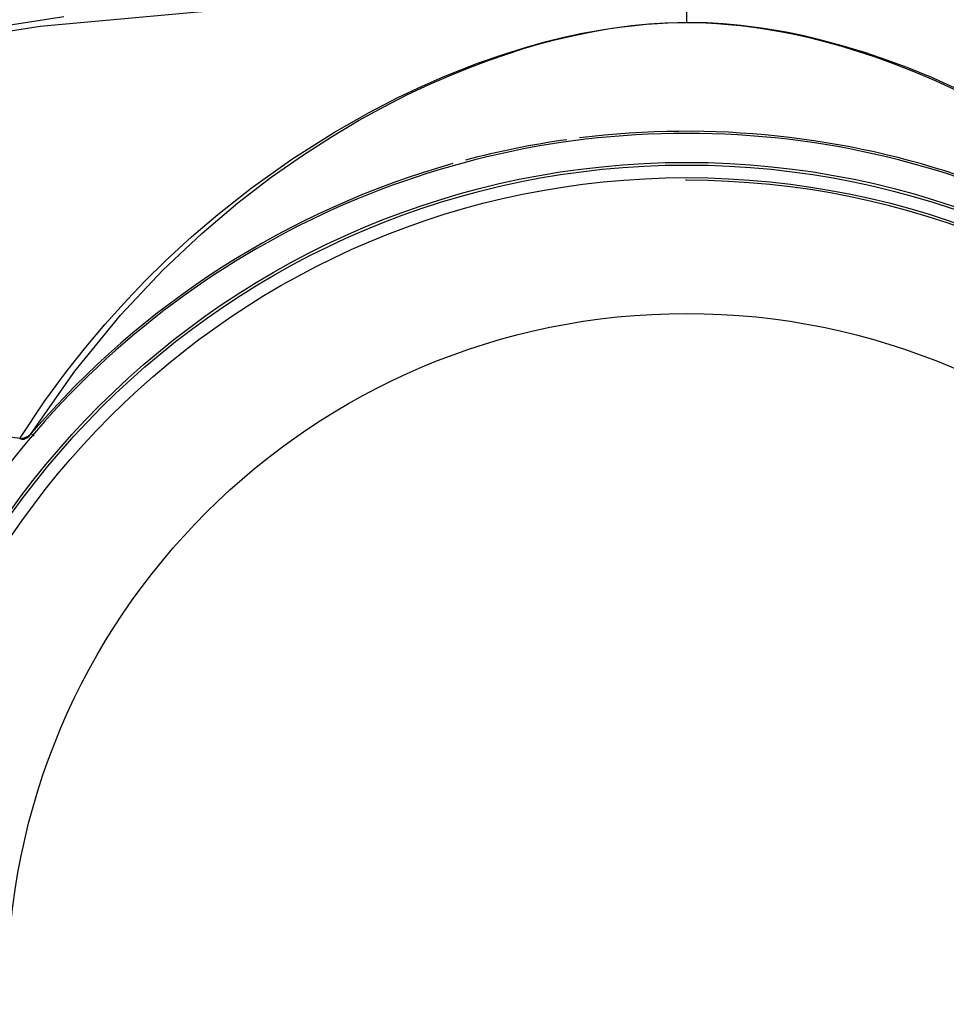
# Model space of a CAD drawing. Header units: inches. Extents: x 0 to 420, y 0 to 297.
# Tile 42 of 90: x 82 to 99, y 221 to 240. Entities that reach past the tile are written whole.
import ezdxf

# ---------------------------------------------------------------- set-up
doc = ezdxf.new("R2010")
doc.units = ezdxf.units.IN
doc.header["$LTSCALE"] = 23.1
doc.header["$MEASUREMENT"] = 0
doc.layers.get('0').update_dxf_attribs({"linetype": 'CONTINUOUS'})
doc.layers.add('AXES', color=7, linetype='CONTINUOUS')
doc.layers.add('DIM_PILOTEES', color=7, linetype='CONTINUOUS')
doc.styles.add('TEXTSTYLE_2', font='txt', dxfattribs={"width": 0.7})
doc.dimstyles.new('DIMSTYLE_1', dxfattribs={"dimtxt": 0.18, "dimasz": 3.5, "dimexe": 2, "dimexo": 0, "dimgap": 0.045, "dimtad": 1, "dimzin": 4, "dimdsep": 46, "dimtxsty": 'TEXTSTYLE_2', "dimblk": '_FILLED', "dimblk1": '_FILLED', "dimblk2": '_FILLED', "dimcen": 0.09, "dimazin": 1, "dimtp": 0.003937, "dimtm": 0.003937, "dimtfac": 1, "dimtdec": 0, "dimtofl": 0, "dimtmove": 0, "dimatfit": 3, "dimldrblk": '_FILLED', "dimfxl": 1, "dimtolj": 1, "dimtzin": 4, "dimarcsym": 0})

# ---------------------------------------------------------------- blocks, each defined once
blk = doc.blocks.new('_FILLED')
at = {"color": 0, "linetype": 'ByBlock'}
blk.add_solid([(0, 0), (-1, 0.142857), (-1, -0.142857)], dxfattribs=at)
blk = doc.blocks.new('*D1')
at = {"layer": 'DIM_PILOTEES', "color": 2, "linetype": 'Continuous'}
for p, q in [((43.619442, 240.74872), (41.664442, 240.74872)), ((94.359528, 240.74872), (43.619442, 240.74872)), ((43.664442, 240.74872), (43.664442, 196.682161)), ((43.664442, 152.615601), (43.664442, 196.682161)), ((43.619442, 152.615601), (41.664442, 152.615601)), ((92.032506, 152.615601), (43.619442, 152.615601))]:
    blk.add_line(p, q, dxfattribs=at)
at = {"layer": 'DIM_PILOTEES', "color": 2, "linetype": 'Continuous', "xscale": 3.5, "yscale": 3.5, "zscale": 3.5}
for p, rotation in [((43.664442, 240.74872), 90), ((43.664442, 152.615601), 270)]:
    blk.add_blockref('_FILLED', p, dxfattribs=dict(at, rotation=rotation))
blk = doc.blocks.new('*D3')
at = {"layer": 'DIM_PILOTEES', "color": 2, "linetype": 'Continuous'}
for p, q in [((71.488, 257.145954), (71.488, 259.100954)), ((117.218, 257.145954), (117.218, 259.100954)), ((71.488, 227.653605), (71.488, 257.145954)), ((71.488, 257.100954), (94.353, 257.100954)), ((117.218, 257.100954), (94.353, 257.100954)), ((117.218, 229.183605), (117.218, 257.145954))]:
    blk.add_line(p, q, dxfattribs=at)
at = {"layer": 'DIM_PILOTEES', "color": 2, "linetype": 'Continuous', "xscale": 3.5, "yscale": 3.5, "zscale": 3.5, "rotation": 180}
blk.add_blockref('_FILLED', (71.488, 257.100954), dxfattribs=at)
at = {"layer": 'DIM_PILOTEES', "color": 2, "linetype": 'Continuous', "xscale": 3.5, "yscale": 3.5, "zscale": 3.5}
blk.add_blockref('_FILLED', (117.218, 257.100954), dxfattribs=at)
blk = doc.blocks.new('neu')
at = {"color": 3, "linetype": 'Continuous'}
for p, q in [((94.353, 240.74872), (94.352993, 239.793198)), ((88.145435, 240.280653), (81.960775, 239.715831)), ((82.415799, 239.899264), (78.84609, 239.342011)), ((81.960775, 239.715831), (75.821933, 238.776767)), ((92.349803, 239.586035), (92.879054, 239.679632)), ((92.879054, 239.679632), (93.297305, 239.734535)), ((92.881102, 239.67526), (93.122982, 239.709883)), ((93.122982, 239.709883), (93.357263, 239.737759)), ((93.297305, 239.734535), (93.624976, 239.765242)), ((93.357263, 239.737759), (93.582185, 239.759152)), ((93.582185, 239.759152), (93.794887, 239.774445)), ((93.624976, 239.765242), (93.939505, 239.784221)), ((93.794887, 239.774445), (93.993687, 239.784332)), ((93.939505, 239.784221), (94.353051, 239.793198)), ((93.993687, 239.784332), (94.179009, 239.789671)), ((94.179009, 239.789671), (94.352992, 239.79126)), ((94.352992, 239.79126), (94.533052, 239.789556)), ((94.352993, 239.79126), (94.353051, 239.793198)), ((94.744927, 239.785141), (94.352993, 239.793198)), ((94.533052, 239.789556), (94.724826, 239.783836)), ((94.724826, 239.783836), (94.931224, 239.773207)), ((95.054685, 239.767229), (94.744927, 239.785141)), ((94.931224, 239.773207), (95.152939, 239.756682)), ((95.393649, 239.736186), (95.054685, 239.767229)), ((95.152939, 239.756682), (95.387446, 239.733543)), ((95.387446, 239.733543), (95.631624, 239.703397)), ((95.832992, 239.678712), (95.393649, 239.736186)), ((95.631624, 239.703397), (95.884062, 239.665906)), ((91.662605, 239.426666), (91.996618, 239.509303)), ((91.824615, 239.458331), (92.104695, 239.525864)), ((91.996618, 239.509303), (92.349803, 239.586035)), ((92.104695, 239.525864), (92.373462, 239.583995)), ((92.373462, 239.583995), (92.631822, 239.633533)), ((92.631822, 239.633533), (92.881102, 239.67526)), ((96.263077, 239.604396), (95.832992, 239.678712)), ((95.884062, 239.665906), (96.145378, 239.620512)), ((96.145378, 239.620512), (96.416661, 239.566514)), ((96.572359, 239.540391), (96.263077, 239.604396)), ((96.416661, 239.566514), (96.699101, 239.50308)), ((96.933784, 239.454842), (96.572359, 239.540391)), ((96.699101, 239.50308), (96.993684, 239.429304)), ((90.874241, 239.194407), (91.3006, 239.326401)), ((91.225675, 239.290929), (91.532051, 239.380412)), ((91.3006, 239.326401), (91.662605, 239.426666)), ((91.532051, 239.380412), (91.824615, 239.458331)), ((97.333326, 239.347232), (96.933784, 239.454842)), ((96.993684, 239.429304), (97.302118, 239.343949)), ((97.302118, 239.343949), (97.626305, 239.245503)), ((97.766404, 239.215603), (97.333326, 239.347232)), ((90.344368, 239.009884), (90.874241, 239.194407)), ((90.566398, 239.071714), (90.90437, 239.188593)), ((90.90437, 239.188593), (91.225675, 239.290929)), ((97.626305, 239.245503), (97.96753, 239.132397)), ((98.189445, 239.072315), (97.766404, 239.215603)), ((97.96753, 239.132397), (98.327567, 239.00265)), ((89.831145, 238.785114), (90.209279, 238.938028)), ((90.024725, 238.887724), (90.344368, 239.009884)), ((90.209279, 238.938028), (90.566398, 239.071714)), ((98.5765, 238.928663), (98.189445, 239.072315)), ((98.327567, 239.00265), (98.708868, 238.853676)), ((99.053403, 238.735254), (98.5765, 238.928663)), ((89.286527, 238.57446), (89.684639, 238.748817)), ((89.430037, 238.610104), (89.831145, 238.785114)), ((89.684639, 238.748817), (90.024725, 238.887724)), ((98.708868, 238.853676), (99.114079, 238.682329)), ((88.818512, 238.353105), (89.286527, 238.57446)), ((89.003598, 238.409439), (89.430037, 238.610104)), ((99.642438, 238.471231), (99.053403, 238.735254)), ((99.114079, 238.682329), (99.545527, 238.485022)), ((88.548971, 238.178637), (89.003598, 238.409439)), ((88.063237, 237.912279), (88.548971, 238.178637)), ((88.267121, 238.069117), (88.818512, 238.353105)), ((87.603676, 237.692939), (88.267121, 238.069117)), ((87.543821, 237.604024), (88.063237, 237.912279)), ((86.782863, 237.172357), (87.603676, 237.692939)), ((86.987556, 237.245738), (87.543821, 237.604024)), ((86.390778, 236.826952), (86.987556, 237.245738)), ((86.005316, 236.618302), (86.782863, 237.172357)), ((85.749109, 236.333787), (86.390778, 236.826952)), ((85.366384, 236.114157), (86.005316, 236.618302)), ((85.057655, 235.747656), (85.749109, 236.333787)), ((84.865279, 235.684764), (85.366384, 236.114157)), ((84.311414, 235.043313), (85.057655, 235.747656)), ((84.372347, 235.230309), (84.865279, 235.684764)), ((83.963606, 234.82702), (84.372347, 235.230309)), ((83.504156, 234.183686), (84.311414, 235.043313)), ((83.633056, 234.481696), (83.963606, 234.82702)), ((83.200491, 234.001304), (83.633056, 234.481696)), ((82.628878, 233.111877), (83.504156, 234.183686)), ((82.834327, 233.566723), (83.200491, 234.001304)), ((82.468705, 233.104116), (82.834327, 233.566723)), ((81.791759, 231.912451), (82.628878, 233.111877)), ((82.053201, 232.538864), (82.468705, 233.104116)), ((81.570398, 231.819949), (82.053201, 232.538864)), ((81.569444, 231.818394), (80.582591, 231.950828)), ((81.572009, 231.819951), (81.654867, 231.830842)), ((81.572009, 231.819951), (81.610285, 231.804794)), ((81.610285, 231.804794), (81.657434, 231.808063)), ((81.654867, 231.830842), (81.729747, 231.862227)), ((81.657434, 231.808063), (81.706093, 231.830863)), ((81.706093, 231.830863), (81.748502, 231.864788)), ((81.729747, 231.862227), (81.791759, 231.912451)), ((81.748502, 231.864788), (81.791759, 231.912451)), ((81.791759, 231.912451), (81.849077, 231.86354))]:
    blk.add_line(p, q, dxfattribs=at)
at = {"color": 7, "linetype": 'Continuous'}
for radius in [15.917506, 15.86663, 15.625188]:
    blk.add_circle((94.353, 221.193605), radius, dxfattribs=at)
for radius, start, end in [(16.474092, 36.615394, 143.384606), (15.574188, 270.072122, 90)]:
    blk.add_arc((94.353, 221.193605), radius, start, end, dxfattribs=at)
at = {"color": 3, "linetype": 'Continuous'}
for start, end in [(44.729391, 97.137442), (97.990224, 104.885219), (105.741315, 139.524978)]:
    blk.add_arc((94.353, 221.193605), 16.512979, start, end, dxfattribs=at)
at = {"layer": 'AXES', "color": 7, "linetype": 'Continuous'}
blk.add_circle((94.353, 221.193605), 13.021605, dxfattribs=at)

msp = doc.modelspace()

# ---------------------------------------------------------------- linework, layer by layer
at = {"color": 7, "linetype": 'Continuous'}
msp.add_line((94.353, 236.767793), (94.333396, 236.76778), dxfattribs=at)

# ---------------------------------------------------------------- block references
at = {"color": 0}
msp.add_blockref('neu', (0, 0), dxfattribs=at)

# ---------------------------------------------------------------- dimensions: what is measured, and where the dimension line sits
at = {"layer": 'DIM_PILOTEES', "color": 2, "linetype": 'Continuous'}
for base, p1, p2, angle, picture, middle in [((71.488, 257.100954), (117.218, 229.183605), (71.488, 227.653605), 180, '*D3', (89.211062, 257.100954)), ((43.664442, 240.74872), (92.032506, 152.615601), (94.359528, 240.74872), 90, '*D1', (43.664442, 196.285874))]:
    dim = msp.add_linear_dim(base=base, p1=p1, p2=p2, angle=angle, text=' ', dimstyle='DIMSTYLE_1', dxfattribs=at)
    dim.commit()
    dim.dimension.update_dxf_attribs({"geometry": picture, "text_midpoint": middle, "dimtype": 160})

doc.saveas('drawing.dxf')
